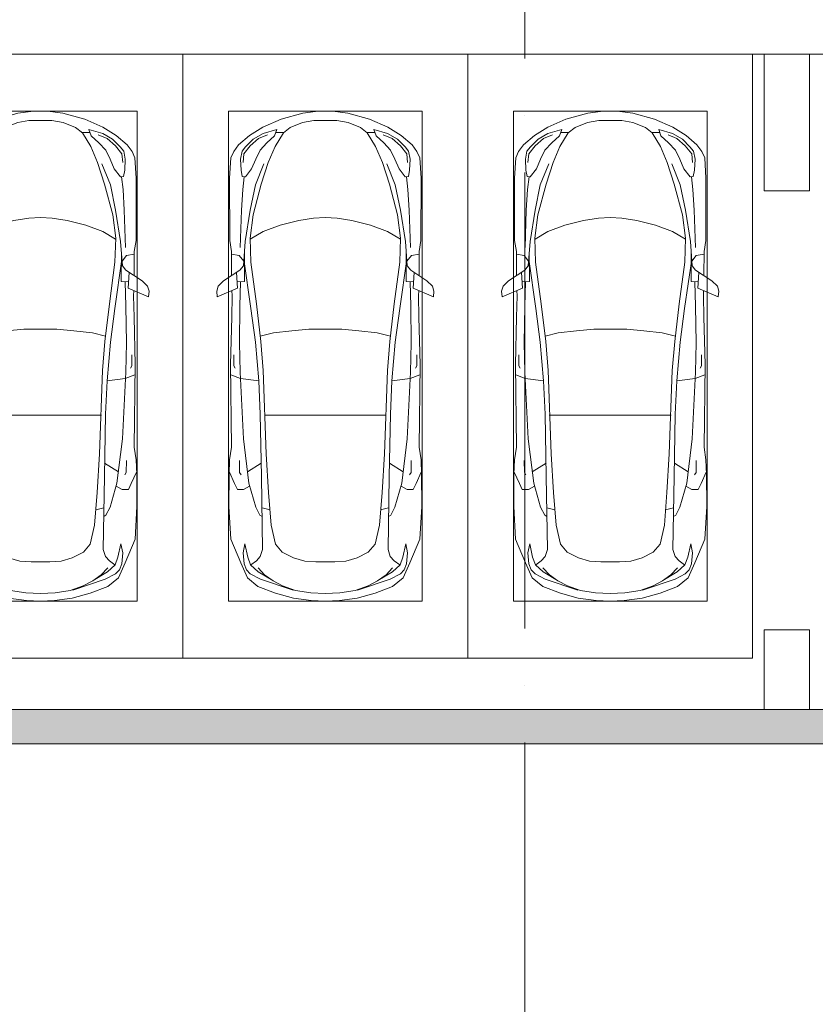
# Model space of a CAD drawing. Header units: millimetres. Extents: x -32229 to 169101, y -13689 to 125138.
# Tile 71 of 202: x 20403 to 27385, y 44614 to 53253. Entities that reach past the tile are written whole.
import ezdxf

# ---------------------------------------------------------------- set-up
doc = ezdxf.new("R2010")
doc.units = ezdxf.units.MM
doc.linetypes.add('ADSK_Линия сетки', pattern=[5000, 4000, -500, 0, -500])
for name, color, linetype, lineweight in [('A-DETL-GENF-OTLN', 7, 'Continuous', 18), ('A-FLOR-____-OTLN', 7, 'Continuous', 18), ('A-WALL-____-MCUT', 7, 'Continuous', 40), ('A-WALL-____-OTLN', 7, 'Continuous', 18), ('A-WALL-____-PATT', 7, 'Continuous', 40), ('C-PRKG-____-OTLN', 7, 'Continuous', 18), ('S-COLS-____-MCUT', 7, 'Continuous', 40), ('S-COLS-____-OTLN', 7, 'Continuous', 18), ('S-GRID-____-OTLN', 7, 'Continuous', 9)]:
    doc.layers.add(name, color=color, linetype=linetype, lineweight=lineweight)

# ---------------------------------------------------------------- blocks, each defined once
blk = doc.blocks.new('АР_Машиноместо - 5300x2500_С-V10--01 ЭМ')
at = {"layer": 'A-DETL-GENF-OTLN', "color": 253, "lineweight": 13, "true_color": 0xaaaaaa}
for p, q in [((1052.6, -517.5), (861.8, -571.6)), ((1165.1, -503.1), (1052.6, -517.5)), ((1250, -500), (1165.1, -503.1)), ((1250, -500), (1334.9, -503.1)), ((1334.9, -503.1), (1447.4, -517.5)), ((1447.4, -517.5), (1638.2, -571.6)), ((861.8, -571.6), (701.8, -640.4)), ((1050.7, -599.4), (941.4, -642.2)), ((1148.8, -583), (1050.7, -599.4)), ((1250, -581.6), (1148.8, -583)), ((1250, -581.6), (1351.2, -583)), ((1351.2, -583), (1449.3, -599.4)), ((1449.3, -599.4), (1558.6, -642.2)), ((1638.2, -571.6), (1798.2, -640.4)), ((701.8, -640.4), (584.4, -714.6)), ((824.6, -660.9), (703.5, -696.4)), ((804.5, -715.7), (824.6, -660.9)), ((888.4, -685.9), (815.2, -686.6)), ((941.4, -642.2), (881.5, -691.6)), ((1558.6, -642.2), (1618.5, -691.6)), ((1611.6, -685.9), (1684.8, -686.6)), ((1695.5, -715.7), (1675.4, -660.9)), ((1675.4, -660.9), (1796.5, -696.4)), ((1798.2, -640.4), (1915.6, -714.6)), ((584.4, -714.6), (489, -795.6)), ((616.5, -746.4), (550, -812.3)), ((703.5, -696.4), (616.5, -746.4)), ((737.5, -778.3), (804.5, -715.7)), ((881.5, -691.6), (809.1, -809.4)), ((1618.5, -691.6), (1690.9, -809.4)), ((1762.5, -778.3), (1695.5, -715.7)), ((1796.5, -696.4), (1883.5, -746.4)), ((1883.5, -746.4), (1950, -812.3)), ((1915.6, -714.6), (2011, -795.6)), ((445.9, -853.1), (420.9, -910.7)), ((489, -795.6), (445.9, -853.1)), ((519.1, -851.5), (505.7, -920)), ((550, -812.3), (519.1, -851.5)), ((639.1, -920), (677.4, -843.7)), ((677.4, -843.7), (737.5, -778.3)), ((809.1, -809.4), (749.2, -950.3)), ((1690.9, -809.4), (1750.8, -950.3)), ((1822.6, -843.7), (1762.5, -778.3)), ((1860.9, -920), (1822.6, -843.7)), ((1950, -812.3), (1980.9, -851.5)), ((1980.9, -851.5), (1994.3, -920)), ((2011, -795.6), (2054.1, -853.1)), ((2054.1, -853.1), (2079.1, -910.7)), ((420.9, -910.7), (409.5, -1087)), ((505.7, -920), (510.2, -1018.7)), ((603.4, -1004.8), (639.1, -920)), ((1896.6, -1004.8), (1860.9, -920)), ((1994.3, -920), (1989.8, -1018.7)), ((2079.1, -910.7), (2090.5, -1087)), ((510.2, -1018.7), (521.5, -1074.5)), ((548.5, -1076.2), (603.4, -1004.8)), ((749.2, -950.3), (687.4, -1141)), ((1750.8, -950.3), (1812.6, -1141)), ((1951.5, -1076.2), (1896.6, -1004.8)), ((1989.8, -1018.7), (1978.5, -1074.5)), ((409.5, -1087), (410.6, -1634.2)), ((521.5, -1074.5), (548.5, -1076.2)), ((1978.5, -1074.5), (1951.5, -1076.2)), ((2090.5, -1087), (2089.4, -1634.2)), ((687.4, -1141), (615.4, -1410.3)), ((1812.6, -1141), (1884.6, -1410.3)), ((615.4, -1410.3), (589.4, -1615.5)), ((852.8, -1499), (1016.6, -1459.9)), ((1016.6, -1459.9), (1146.9, -1439.4)), ((1146.9, -1439.4), (1250, -1434.1)), ((1353.1, -1439.4), (1250, -1434.1)), ((1483.4, -1459.9), (1353.1, -1439.4)), ((1647.2, -1499), (1483.4, -1459.9)), ((1884.6, -1410.3), (1910.6, -1615.5)), ((703.6, -1557.1), (852.8, -1499)), ((1796.4, -1557.1), (1647.2, -1499)), ((410.6, -1634.2), (426.5, -1730.9)), ((589.4, -1615.5), (595.8, -1824.8)), ((590.4, -1624.3), (703.6, -1557.1)), ((1909.6, -1624.3), (1796.4, -1557.1)), ((1910.6, -1615.5), (1904.2, -1824.8)), ((2089.4, -1634.2), (2073.5, -1730.9)), ((546.5, -1642.6), (530.6, -1857.6)), ((1953.5, -1642.6), (1969.4, -1857.6)), ((426.5, -1730.9), (427.5, -1943)), ((495, -1765.3), (426.6, -1753.4)), ((533.6, -1816.8), (495, -1765.3)), ((597, -2231), (535, -1798.3)), ((540.9, -1993.7), (539.8, -1733.1)), ((1903, -2231), (1965, -1798.3)), ((1959.1, -1993.7), (1960.2, -1733.1)), ((1966.4, -1816.8), (2005, -1765.3)), ((2005, -1765.3), (2073.4, -1753.4)), ((2073.5, -1730.9), (2072.5, -1943)), ((500.6, -1894.5), (357.8, -1990.1)), ((530.6, -1857.6), (500.6, -1894.5)), ((595.8, -1824.8), (644.6, -2191.8)), ((1904.2, -1824.8), (1855.4, -2191.8)), ((1969.4, -1857.6), (1999.4, -1894.5)), ((1999.4, -1894.5), (2142.2, -1990.1)), ((479.9, -2052.9), (471, -1914.3)), ((2020.1, -2052.9), (2029, -1914.3)), ((309.5, -2036.1), (296.8, -2079.9)), ((301.4, -2130.5), (479.9, -2052.9)), ((357.8, -1990.1), (309.5, -2036.1)), ((540.9, -1993.7), (476.3, -1997.9)), ((505.9, -1996), (500, -2210.1)), ((1959.1, -1993.7), (2023.7, -1997.9)), ((1994.1, -1996), (2000, -2210.1)), ((2198.6, -2130.5), (2020.1, -2052.9)), ((2142.2, -1990.1), (2190.5, -2036.1)), ((2190.5, -2036.1), (2203.2, -2079.9)), ((296.8, -2079.9), (301.4, -2130.5)), ((428.2, -2308.5), (432.3, -2119.9)), ((432.3, -2119.9), (430.7, -2073.9)), ((2067.7, -2119.9), (2069.3, -2073.9)), ((2071.8, -2308.5), (2067.7, -2119.9)), ((2203.2, -2079.9), (2198.6, -2130.5)), ((500, -2210.1), (495.7, -2532.3)), ((636.6, -2526.5), (597, -2231)), ((644.6, -2191.8), (684.2, -2522.3)), ((1855.4, -2191.8), (1815.8, -2522.3)), ((1863.4, -2526.5), (1903, -2231)), ((2000, -2210.1), (2004.3, -2532.3)), ((417.5, -2723), (428.2, -2308.5)), ((2082.5, -2723), (2071.8, -2308.5)), ((495.7, -2532.3), (501.4, -2789.7)), ((636.6, -2526.5), (665.8, -2867.4)), ((684.2, -2522.3), (704.9, -2775.5)), ((1815.8, -2522.3), (1795.1, -2775.5)), ((1863.4, -2526.5), (1834.2, -2867.4)), ((2004.3, -2532.3), (1998.6, -2789.7)), ((447.8, -2638.7), (447.8, -2733.7)), ((2052.2, -2638.7), (2052.2, -2733.7)), ((426.5, -3446.8), (417.5, -2723)), ((447.8, -2733.7), (459.7, -2756.2)), ((2052.2, -2733.7), (2040.3, -2756.2)), ((2073.5, -3446.8), (2082.5, -2723)), ((505.1, -2846.9), (420.9, -2813.3)), ((501.4, -2789.7), (530.9, -3374.8)), ((665.8, -2867.4), (505.1, -2846.9)), ((704.9, -2775.5), (731.2, -3507.6)), ((1795.1, -2775.5), (1768.8, -3507.6)), ((1834.2, -2867.4), (1994.9, -2846.9)), ((1998.6, -2789.7), (1969.1, -3374.8)), ((1994.9, -2846.9), (2079.1, -2813.3)), ((665.6, -2864.6), (678.7, -3159.5)), ((1834.4, -2864.6), (1821.3, -3159.5)), ((678.7, -3159.5), (689.3, -3705.5)), ((1821.3, -3159.5), (1810.7, -3705.5)), ((409.5, -3560), (426.5, -3446.8)), ((530.9, -3374.8), (578.7, -3762.9)), ((1969.1, -3374.8), (1921.3, -3762.9)), ((2090.5, -3560), (2073.5, -3446.8)), ((731.2, -3507.6), (752.2, -3845.6)), ((1768.8, -3507.6), (1747.8, -3845.6)), ((405.6, -3688.5), (409.5, -3560)), ((495.5, -3566.1), (496.8, -3671.6)), ((687.1, -3588.8), (566.5, -3663.9)), ((1812.9, -3588.8), (1933.5, -3663.9)), ((2004.5, -3566.1), (2003.2, -3671.6)), ((2094.4, -3688.5), (2090.5, -3560)), ((403.4, -3968), (405.6, -3688.5)), ((408.2, -3667), (453.1, -3766.3)), ((496.8, -3671.6), (510.1, -3691.5)), ((689.3, -3705.5), (699.7, -4345.5)), ((1810.7, -3705.5), (1800.3, -4345.5)), ((2003.2, -3671.6), (1989.9, -3691.5)), ((2091.8, -3667), (2046.9, -3766.3)), ((2096.6, -3968), (2094.4, -3688.5)), ((453.1, -3766.3), (478.4, -3819.3)), ((532.5, -3818.1), (585.5, -3790.5)), ((578.7, -3762.9), (638.7, -3975.4)), ((1921.3, -3762.9), (1861.3, -3975.4)), ((1967.5, -3818.1), (1914.5, -3790.5)), ((2046.9, -3766.3), (2021.6, -3819.3)), ((478.4, -3819.3), (532.5, -3818.1)), ((752.2, -3845.6), (774.4, -4132.9)), ((1747.8, -3845.6), (1725.6, -4132.9)), ((2021.6, -3819.3), (1967.5, -3818.1)), ((419.6, -4254.2), (403.4, -3968)), ((2080.4, -4254.2), (2096.6, -3968)), ((638.7, -3975.4), (675.2, -4045.5)), ((675.2, -4045.5), (694.6, -4057.6)), ((1824.8, -4045.5), (1805.4, -4057.6)), ((1861.3, -3975.4), (1824.8, -4045.5)), ((774.4, -4132.9), (812.5, -4298.9)), ((1725.6, -4132.9), (1687.5, -4298.9)), ((507.1, -4462.6), (419.6, -4254.2)), ((543.7, -4295.1), (528.4, -4374.7)), ((569.5, -4413.1), (543.7, -4295.1)), ((812.5, -4298.9), (872.7, -4370.2)), ((1687.5, -4298.9), (1627.3, -4370.2)), ((1930.5, -4413.1), (1956.3, -4295.1)), ((1956.3, -4295.1), (1971.6, -4374.7)), ((1992.9, -4462.6), (2080.4, -4254.2)), ((528.4, -4374.7), (536.4, -4471.4)), ((699.7, -4345.5), (679.6, -4406.3)), ((872.7, -4370.2), (970.5, -4419.3)), ((1627.3, -4370.2), (1529.5, -4419.3)), ((1800.3, -4345.5), (1820.4, -4406.3)), ((1971.6, -4374.7), (1963.6, -4471.4)), ((565.9, -4595.1), (507.1, -4462.6)), ((536.4, -4471.4), (557.5, -4525.7)), ((594.6, -4479.3), (569.5, -4413.1)), ((661.8, -4543.1), (594.6, -4479.3)), ((645, -4445.5), (597.3, -4481.4)), ((679.6, -4406.3), (645, -4445.5)), ((970.5, -4419.3), (1069.6, -4447.3)), ((1069.6, -4447.3), (1167.1, -4453.2)), ((1167.1, -4453.2), (1250, -4453.9)), ((1332.9, -4453.2), (1250, -4453.9)), ((1430.4, -4447.3), (1332.9, -4453.2)), ((1529.5, -4419.3), (1430.4, -4447.3)), ((1820.4, -4406.3), (1855, -4445.5)), ((1838.2, -4543.1), (1905.4, -4479.3)), ((1855, -4445.5), (1902.7, -4481.4)), ((1905.4, -4479.3), (1930.5, -4413.1)), ((1934.1, -4595.1), (1992.9, -4462.6)), ((1963.6, -4471.4), (1942.5, -4525.7)), ((557.5, -4525.7), (590.7, -4560.1)), ((590.7, -4560.1), (680.7, -4606.5)), ((717.1, -4568.9), (659.6, -4505.3)), ((788.5, -4617.7), (661.8, -4543.1)), ((791.3, -4619.7), (717.1, -4568.9)), ((1708.7, -4619.7), (1782.9, -4568.9)), ((1711.5, -4617.7), (1838.2, -4543.1)), ((1782.9, -4568.9), (1840.4, -4505.3)), ((1909.3, -4560.1), (1819.3, -4606.5)), ((1942.5, -4525.7), (1909.3, -4560.1)), ((659.1, -4669.9), (565.9, -4595.1)), ((680.7, -4606.5), (967, -4703.6)), ((873.9, -4665.1), (791.3, -4619.7)), ((1819.3, -4606.5), (1533, -4703.6)), ((1626.1, -4665.1), (1708.7, -4619.7)), ((1840.9, -4669.9), (1934.1, -4595.1)), ((812.7, -4729.4), (659.1, -4669.9)), ((970.2, -4771.8), (812.7, -4729.4)), ((988.2, -4706.7), (873.9, -4665.1)), ((1122.2, -4726.4), (988.2, -4706.7)), ((1250, -4731.7), (1122.2, -4726.4)), ((1250, -4731.7), (1377.8, -4726.4)), ((1377.8, -4726.4), (1511.8, -4706.7)), ((1511.8, -4706.7), (1626.1, -4665.1)), ((1529.8, -4771.8), (1687.3, -4729.4)), ((1687.3, -4729.4), (1840.9, -4669.9)), ((1126.4, -4794.1), (970.2, -4771.8)), ((1250, -4800), (1126.4, -4794.1)), ((1250, -4800), (1373.6, -4794.1)), ((1373.6, -4794.1), (1529.8, -4771.8))]:
    blk.add_line(p, q, dxfattribs=at)
at = {"layer": 'A-DETL-GENF-OTLN', "color": 254, "lineweight": 13, "true_color": 0xd4d4d4}
for p, q in [((664.7, -739.9), (591.7, -805)), ((742.6, -707.8), (664.7, -739.9)), ((1757.4, -707.8), (1835.3, -739.9)), ((1835.3, -739.9), (1908.3, -805)), ((591.7, -805), (534.5, -874.4)), ((1908.3, -805), (1965.5, -874.4)), ((534.5, -874.4), (528.1, -949.5)), ((1965.5, -874.4), (1971.9, -949.5)), ((710.2, -962.8), (636.7, -1146)), ((1789.8, -962.8), (1863.3, -1146)), ((537.4, -1076.1), (524.9, -1188.6)), ((1962.6, -1076.1), (1975.1, -1188.6)), ((524.9, -1188.6), (513.9, -1368.9)), ((636.7, -1146), (590.3, -1367.8)), ((1863.3, -1146), (1909.7, -1367.8)), ((1975.1, -1188.6), (1986.1, -1368.9)), ((513.9, -1368.9), (502.3, -1696.3)), ((590.3, -1367.8), (546.5, -1642.6)), ((1909.7, -1367.8), (1953.5, -1642.6)), ((1986.1, -1368.9), (1997.7, -1696.3)), ((955.7, -2426.8), (1105.5, -2413.7)), ((1105.5, -2413.7), (1250, -2412.9)), ((1394.5, -2413.7), (1250, -2412.9)), ((1544.3, -2426.8), (1394.5, -2413.7)), ((677.9, -2473), (794.6, -2446)), ((794.6, -2446), (955.7, -2426.8)), ((1705.4, -2446), (1544.3, -2426.8)), ((1822.1, -2473), (1705.4, -2446)), ((715.1, -3168.3), (1250, -3167.3)), ((1784.9, -3168.3), (1250, -3167.3)), ((694.6, -3980.4), (765.1, -3996.8)), ((1805.4, -3980.4), (1734.9, -3996.8))]:
    blk.add_line(p, q, dxfattribs=at)
at = {"layer": 'C-PRKG-____-OTLN', "color": 253, "lineweight": 13, "true_color": 0xaaaaaa}
for p, q in [((2500, 0), (0, 0)), ((0, 0), (0, -5300)), ((2500, 0), (2500, -5300)), ((400, -500), (400, -4800)), ((400, -500), (2100, -500)), ((2100, -500), (2100, -4800)), ((400, -4800), (2100, -4800)), ((2500, -5300), (0, -5300))]:
    blk.add_line(p, q, dxfattribs=at)
blk = doc.blocks.new('АР_Машиноместо - 5300x2500_С-V8--01 ЭМ')
at = {"layer": 'A-DETL-GENF-OTLN', "color": 253, "lineweight": 13, "true_color": 0xaaaaaa}
for p, q in [((970.2, 4771.8), (812.7, 4729.4)), ((1126.4, 4794.1), (970.2, 4771.8)), ((1250, 4800), (1126.4, 4794.1)), ((1250, 4800), (1373.6, 4794.1)), ((1373.6, 4794.1), (1529.8, 4771.8)), ((1529.8, 4771.8), (1687.3, 4729.4)), ((659.1, 4669.9), (565.9, 4595.1)), ((812.7, 4729.4), (659.1, 4669.9)), ((680.7, 4606.5), (967, 4703.6)), ((873.9, 4665.1), (791.3, 4619.7)), ((988.2, 4706.7), (873.9, 4665.1)), ((1122.2, 4726.4), (988.2, 4706.7)), ((1250, 4731.7), (1122.2, 4726.4)), ((1250, 4731.7), (1377.8, 4726.4)), ((1377.8, 4726.4), (1511.8, 4706.7)), ((1511.8, 4706.7), (1626.1, 4665.1)), ((1819.3, 4606.5), (1533, 4703.6)), ((1626.1, 4665.1), (1708.7, 4619.7)), ((1687.3, 4729.4), (1840.9, 4669.9)), ((1840.9, 4669.9), (1934.1, 4595.1)), ((565.9, 4595.1), (507.1, 4462.6)), ((590.7, 4560.1), (680.7, 4606.5)), ((788.5, 4617.7), (661.8, 4543.1)), ((791.3, 4619.7), (717.1, 4568.9)), ((1708.7, 4619.7), (1782.9, 4568.9)), ((1711.5, 4617.7), (1838.2, 4543.1)), ((1909.3, 4560.1), (1819.3, 4606.5)), ((1934.1, 4595.1), (1992.9, 4462.6)), ((536.4, 4471.4), (557.5, 4525.7)), ((557.5, 4525.7), (590.7, 4560.1)), ((661.8, 4543.1), (594.6, 4479.3)), ((717.1, 4568.9), (659.6, 4505.3)), ((1782.9, 4568.9), (1840.4, 4505.3)), ((1838.2, 4543.1), (1905.4, 4479.3)), ((1942.5, 4525.7), (1909.3, 4560.1)), ((1963.6, 4471.4), (1942.5, 4525.7)), ((507.1, 4462.6), (419.6, 4254.2)), ((528.4, 4374.7), (536.4, 4471.4)), ((569.5, 4413.1), (543.7, 4295.1)), ((594.6, 4479.3), (569.5, 4413.1)), ((645, 4445.5), (597.3, 4481.4)), ((679.6, 4406.3), (645, 4445.5)), ((699.7, 4345.5), (679.6, 4406.3)), ((872.7, 4370.2), (970.5, 4419.3)), ((970.5, 4419.3), (1069.6, 4447.3)), ((1069.6, 4447.3), (1167.1, 4453.2)), ((1167.1, 4453.2), (1250, 4453.9)), ((1332.9, 4453.2), (1250, 4453.9)), ((1430.4, 4447.3), (1332.9, 4453.2)), ((1529.5, 4419.3), (1430.4, 4447.3)), ((1627.3, 4370.2), (1529.5, 4419.3)), ((1800.3, 4345.5), (1820.4, 4406.3)), ((1820.4, 4406.3), (1855, 4445.5)), ((1855, 4445.5), (1902.7, 4481.4)), ((1905.4, 4479.3), (1930.5, 4413.1)), ((1930.5, 4413.1), (1956.3, 4295.1)), ((1971.6, 4374.7), (1963.6, 4471.4)), ((1992.9, 4462.6), (2080.4, 4254.2)), ((543.7, 4295.1), (528.4, 4374.7)), ((689.3, 3705.5), (699.7, 4345.5)), ((812.5, 4298.9), (872.7, 4370.2)), ((1687.5, 4298.9), (1627.3, 4370.2)), ((1810.7, 3705.5), (1800.3, 4345.5)), ((1956.3, 4295.1), (1971.6, 4374.7)), ((419.6, 4254.2), (403.4, 3968)), ((774.4, 4132.9), (812.5, 4298.9)), ((1725.6, 4132.9), (1687.5, 4298.9)), ((2080.4, 4254.2), (2096.6, 3968)), ((752.2, 3845.6), (774.4, 4132.9)), ((1747.8, 3845.6), (1725.6, 4132.9)), ((578.7, 3762.9), (638.7, 3975.4)), ((638.7, 3975.4), (675.2, 4045.5)), ((675.2, 4045.5), (694.6, 4057.6)), ((1824.8, 4045.5), (1805.4, 4057.6)), ((1861.3, 3975.4), (1824.8, 4045.5)), ((1921.3, 3762.9), (1861.3, 3975.4)), ((403.4, 3968), (405.6, 3688.5)), ((2096.6, 3968), (2094.4, 3688.5)), ((453.1, 3766.3), (478.4, 3819.3)), ((478.4, 3819.3), (532.5, 3818.1)), ((532.5, 3818.1), (585.5, 3790.5)), ((731.2, 3507.6), (752.2, 3845.6)), ((1768.8, 3507.6), (1747.8, 3845.6)), ((1967.5, 3818.1), (1914.5, 3790.5)), ((2021.6, 3819.3), (1967.5, 3818.1)), ((2046.9, 3766.3), (2021.6, 3819.3)), ((408.2, 3667), (453.1, 3766.3)), ((530.9, 3374.8), (578.7, 3762.9)), ((1969.1, 3374.8), (1921.3, 3762.9)), ((2091.8, 3667), (2046.9, 3766.3)), ((405.6, 3688.5), (409.5, 3560)), ((495.5, 3566.1), (496.8, 3671.6)), ((496.8, 3671.6), (510.1, 3691.5)), ((687.1, 3588.8), (566.5, 3663.9)), ((678.7, 3159.5), (689.3, 3705.5)), ((1821.3, 3159.5), (1810.7, 3705.5)), ((1812.9, 3588.8), (1933.5, 3663.9)), ((2003.2, 3671.6), (1989.9, 3691.5)), ((2004.5, 3566.1), (2003.2, 3671.6)), ((2094.4, 3688.5), (2090.5, 3560)), ((409.5, 3560), (426.5, 3446.8)), ((2090.5, 3560), (2073.5, 3446.8)), ((704.9, 2775.5), (731.2, 3507.6)), ((1795.1, 2775.5), (1768.8, 3507.6)), ((426.5, 3446.8), (417.5, 2723)), ((501.4, 2789.7), (530.9, 3374.8)), ((1998.6, 2789.7), (1969.1, 3374.8)), ((2073.5, 3446.8), (2082.5, 2723)), ((665.6, 2864.6), (678.7, 3159.5)), ((1834.4, 2864.6), (1821.3, 3159.5)), ((665.8, 2867.4), (505.1, 2846.9)), ((636.6, 2526.5), (665.8, 2867.4)), ((1834.2, 2867.4), (1994.9, 2846.9)), ((1863.4, 2526.5), (1834.2, 2867.4)), ((505.1, 2846.9), (420.9, 2813.3)), ((495.7, 2532.3), (501.4, 2789.7)), ((684.2, 2522.3), (704.9, 2775.5)), ((1815.8, 2522.3), (1795.1, 2775.5)), ((1994.9, 2846.9), (2079.1, 2813.3)), ((2004.3, 2532.3), (1998.6, 2789.7)), ((417.5, 2723), (428.2, 2308.5)), ((447.8, 2733.7), (459.7, 2756.2)), ((447.8, 2638.7), (447.8, 2733.7)), ((2052.2, 2733.7), (2040.3, 2756.2)), ((2052.2, 2638.7), (2052.2, 2733.7)), ((2082.5, 2723), (2071.8, 2308.5)), ((500, 2210.1), (495.7, 2532.3)), ((636.6, 2526.5), (597, 2231)), ((644.6, 2191.8), (684.2, 2522.3)), ((1855.4, 2191.8), (1815.8, 2522.3)), ((1863.4, 2526.5), (1903, 2231)), ((2000, 2210.1), (2004.3, 2532.3)), ((428.2, 2308.5), (432.3, 2119.9)), ((2071.8, 2308.5), (2067.7, 2119.9)), ((505.9, 1996), (500, 2210.1)), ((597, 2231), (535, 1798.3)), ((595.8, 1824.8), (644.6, 2191.8)), ((1904.2, 1824.8), (1855.4, 2191.8)), ((1903, 2231), (1965, 1798.3)), ((1994.1, 1996), (2000, 2210.1)), ((296.8, 2079.9), (301.4, 2130.5)), ((309.5, 2036.1), (296.8, 2079.9)), ((301.4, 2130.5), (479.9, 2052.9)), ((432.3, 2119.9), (430.7, 2073.9)), ((2198.6, 2130.5), (2020.1, 2052.9)), ((2067.7, 2119.9), (2069.3, 2073.9)), ((2190.5, 2036.1), (2203.2, 2079.9)), ((2203.2, 2079.9), (2198.6, 2130.5)), ((357.8, 1990.1), (309.5, 2036.1)), ((500.6, 1894.5), (357.8, 1990.1)), ((479.9, 2052.9), (471, 1914.3)), ((540.9, 1993.7), (476.3, 1997.9)), ((540.9, 1993.7), (539.8, 1733.1)), ((1959.1, 1993.7), (2023.7, 1997.9)), ((1959.1, 1993.7), (1960.2, 1733.1)), ((1999.4, 1894.5), (2142.2, 1990.1)), ((2020.1, 2052.9), (2029, 1914.3)), ((2142.2, 1990.1), (2190.5, 2036.1)), ((426.5, 1730.9), (427.5, 1943)), ((2073.5, 1730.9), (2072.5, 1943)), ((533.6, 1816.8), (495, 1765.3)), ((530.6, 1857.6), (500.6, 1894.5)), ((546.5, 1642.6), (530.6, 1857.6)), ((589.4, 1615.5), (595.8, 1824.8)), ((1910.6, 1615.5), (1904.2, 1824.8)), ((1953.5, 1642.6), (1969.4, 1857.6)), ((1966.4, 1816.8), (2005, 1765.3)), ((1969.4, 1857.6), (1999.4, 1894.5)), ((410.6, 1634.2), (426.5, 1730.9)), ((495, 1765.3), (426.6, 1753.4)), ((2005, 1765.3), (2073.4, 1753.4)), ((2089.4, 1634.2), (2073.5, 1730.9)), ((409.5, 1087), (410.6, 1634.2)), ((615.4, 1410.3), (589.4, 1615.5)), ((590.4, 1624.3), (703.6, 1557.1)), ((703.6, 1557.1), (852.8, 1499)), ((1796.4, 1557.1), (1647.2, 1499)), ((1909.6, 1624.3), (1796.4, 1557.1)), ((1884.6, 1410.3), (1910.6, 1615.5)), ((2090.5, 1087), (2089.4, 1634.2)), ((852.8, 1499), (1016.6, 1459.9)), ((1647.2, 1499), (1483.4, 1459.9)), ((687.4, 1141), (615.4, 1410.3)), ((1016.6, 1459.9), (1146.9, 1439.4)), ((1146.9, 1439.4), (1250, 1434.1)), ((1353.1, 1439.4), (1250, 1434.1)), ((1483.4, 1459.9), (1353.1, 1439.4)), ((1812.6, 1141), (1884.6, 1410.3)), ((749.2, 950.3), (687.4, 1141)), ((1750.8, 950.3), (1812.6, 1141)), ((420.9, 910.7), (409.5, 1087)), ((510.2, 1018.7), (521.5, 1074.5)), ((521.5, 1074.5), (548.5, 1076.2)), ((548.5, 1076.2), (603.4, 1004.8)), ((1951.5, 1076.2), (1896.6, 1004.8)), ((1978.5, 1074.5), (1951.5, 1076.2)), ((1989.8, 1018.7), (1978.5, 1074.5)), ((2079.1, 910.7), (2090.5, 1087)), ((505.7, 920), (510.2, 1018.7)), ((603.4, 1004.8), (639.1, 920)), ((809.1, 809.4), (749.2, 950.3)), ((1690.9, 809.4), (1750.8, 950.3)), ((1896.6, 1004.8), (1860.9, 920)), ((1994.3, 920), (1989.8, 1018.7)), ((445.9, 853.1), (420.9, 910.7)), ((519.1, 851.5), (505.7, 920)), ((639.1, 920), (677.4, 843.7)), ((1860.9, 920), (1822.6, 843.7)), ((1980.9, 851.5), (1994.3, 920)), ((2054.1, 853.1), (2079.1, 910.7)), ((489, 795.6), (445.9, 853.1)), ((584.4, 714.6), (489, 795.6)), ((550, 812.3), (519.1, 851.5)), ((616.5, 746.4), (550, 812.3)), ((677.4, 843.7), (737.5, 778.3)), ((737.5, 778.3), (804.5, 715.7)), ((881.5, 691.6), (809.1, 809.4)), ((1618.5, 691.6), (1690.9, 809.4)), ((1762.5, 778.3), (1695.5, 715.7)), ((1822.6, 843.7), (1762.5, 778.3)), ((1883.5, 746.4), (1950, 812.3)), ((1915.6, 714.6), (2011, 795.6)), ((1950, 812.3), (1980.9, 851.5)), ((2011, 795.6), (2054.1, 853.1)), ((701.8, 640.4), (584.4, 714.6)), ((703.5, 696.4), (616.5, 746.4)), ((824.6, 660.9), (703.5, 696.4)), ((804.5, 715.7), (824.6, 660.9)), ((941.4, 642.2), (881.5, 691.6)), ((1558.6, 642.2), (1618.5, 691.6)), ((1695.5, 715.7), (1675.4, 660.9)), ((1675.4, 660.9), (1796.5, 696.4)), ((1796.5, 696.4), (1883.5, 746.4)), ((1798.2, 640.4), (1915.6, 714.6)), ((861.8, 571.6), (701.8, 640.4)), ((888.4, 685.9), (815.2, 686.6)), ((1050.7, 599.4), (941.4, 642.2)), ((1449.3, 599.4), (1558.6, 642.2)), ((1611.6, 685.9), (1684.8, 686.6)), ((1638.2, 571.6), (1798.2, 640.4)), ((1052.6, 517.5), (861.8, 571.6)), ((1148.8, 583), (1050.7, 599.4)), ((1250, 581.6), (1148.8, 583)), ((1250, 581.6), (1351.2, 583)), ((1351.2, 583), (1449.3, 599.4)), ((1447.4, 517.5), (1638.2, 571.6)), ((1165.1, 503.1), (1052.6, 517.5)), ((1250, 500), (1165.1, 503.1)), ((1250, 500), (1334.9, 503.1)), ((1334.9, 503.1), (1447.4, 517.5))]:
    blk.add_line(p, q, dxfattribs=at)
at = {"layer": 'A-DETL-GENF-OTLN', "color": 254, "lineweight": 13, "true_color": 0xd4d4d4}
for p, q in [((694.6, 3980.4), (765.1, 3996.8)), ((1805.4, 3980.4), (1734.9, 3996.8)), ((715.1, 3168.3), (1250, 3167.3)), ((1784.9, 3168.3), (1250, 3167.3)), ((677.9, 2473), (794.6, 2446)), ((794.6, 2446), (955.7, 2426.8)), ((955.7, 2426.8), (1105.5, 2413.7)), ((1544.3, 2426.8), (1394.5, 2413.7)), ((1705.4, 2446), (1544.3, 2426.8)), ((1822.1, 2473), (1705.4, 2446)), ((1105.5, 2413.7), (1250, 2412.9)), ((1394.5, 2413.7), (1250, 2412.9)), ((513.9, 1368.9), (502.3, 1696.3)), ((590.3, 1367.8), (546.5, 1642.6)), ((1909.7, 1367.8), (1953.5, 1642.6)), ((1986.1, 1368.9), (1997.7, 1696.3)), ((524.9, 1188.6), (513.9, 1368.9)), ((636.7, 1146), (590.3, 1367.8)), ((1863.3, 1146), (1909.7, 1367.8)), ((1975.1, 1188.6), (1986.1, 1368.9)), ((537.4, 1076.1), (524.9, 1188.6)), ((710.2, 962.8), (636.7, 1146)), ((1789.8, 962.8), (1863.3, 1146)), ((1962.6, 1076.1), (1975.1, 1188.6)), ((534.5, 874.4), (528.1, 949.5)), ((591.7, 805), (534.5, 874.4)), ((1908.3, 805), (1965.5, 874.4)), ((1965.5, 874.4), (1971.9, 949.5)), ((664.7, 739.9), (591.7, 805)), ((1835.3, 739.9), (1908.3, 805)), ((742.6, 707.8), (664.7, 739.9)), ((1757.4, 707.8), (1835.3, 739.9))]:
    blk.add_line(p, q, dxfattribs=at)
at = {"layer": 'C-PRKG-____-OTLN', "color": 253, "lineweight": 13, "true_color": 0xaaaaaa}
for p, q in [((2500, 5300), (0, 5300)), ((0, 0), (0, 5300)), ((2500, 0), (2500, 5300)), ((400, 4800), (2100, 4800)), ((400, 500), (400, 4800)), ((2100, 500), (2100, 4800)), ((400, 500), (2100, 500)), ((2500, 0), (0, 0))]:
    blk.add_line(p, q, dxfattribs=at)
blk = doc.blocks.new('Наметкина 10_РД_АР_П_отсоединено_rvt-1--01 ЭМ')
at = {"layer": 'A-WALL-____-PATT', "lineweight": 5, "true_color": 0xaaaaaa}
h = blk.add_hatch(dxfattribs=at)
h.set_pattern_fill('FP_1', color=253, style=0, pattern_type=2)
h.set_pattern_definition([(45, (0, 0), (-228.0985, 228.0985), []), (45, (228.1, 0), (-228.0985, 228.0985), [403.225, -80.645, 6.706, -73.939])])
h.paths.add_polyline_path([(51405.3, 46900), (51405.3, 47200), (32870.3, 47200), (32870.3, 46900), (43535.3, 46900)])
h.paths.add_polyline_path([(19235.3, 46900), (31890.3, 46900), (31890.3, 47200), (16035.3, 47200), (16035.3, 46900), (18835.3, 46900)])
h.paths.add_polyline_path([(32220.3, 46900), (32440.3, 46900), (32440.3, 47200), (32220.3, 47200), (32220.3, 47155.6)])
at = {"layer": 'A-FLOR-____-OTLN', "color": 253, "lineweight": 13, "true_color": 0xaaaaaa}
for p, q in [((26935.3, 52950), (19235.3, 52950)), ((26935.3, 52950), (19235.3, 52950)), ((34435.3, 52950), (27335.3, 52950)), ((35035.3, 52950), (27335.3, 52950))]:
    blk.add_line(p, q, dxfattribs=at)
at = {"layer": 'A-WALL-____-MCUT', "color": 253, "lineweight": 13, "true_color": 0xaaaaaa}
for p, q in [((26935.3, 47200), (19235.3, 47200)), ((31890.3, 47200), (27335.3, 47200)), ((16035.3, 46900), (31890.3, 46900))]:
    blk.add_line(p, q, dxfattribs=at)
at = {"layer": 'A-WALL-____-OTLN', "color": 253, "lineweight": 13, "true_color": 0xaaaaaa}
blk.add_line((27335.3, 47200), (26935.3, 47200), dxfattribs=at)
at = {"layer": 'S-COLS-____-MCUT', "color": 253, "lineweight": 15, "true_color": 0xaaaaaa}
for p, q in [((27335.3, 52950), (26935.3, 52950)), ((26935.3, 52950), (26935.3, 51750)), ((27335.3, 51750), (27335.3, 52950)), ((26935.3, 51750), (27335.3, 51750)), ((27335.3, 47900), (26935.3, 47900)), ((26935.3, 47900), (26935.3, 47200)), ((27335.3, 47200), (27335.3, 47900))]:
    blk.add_line(p, q, dxfattribs=at)
at = {"layer": 'S-COLS-____-OTLN', "color": 253, "lineweight": 15, "true_color": 0xaaaaaa}
blk.add_line((26935.3, 47200), (27335.3, 47200), dxfattribs=at)
at = {"layer": 'C-PRKG-____-OTLN', "color": 253, "lineweight": 13, "true_color": 0xaaaaaa}
blk.add_blockref('АР_Машиноместо - 5300x2500_С-V10--01 ЭМ', (19335.3, 52950), dxfattribs=at)
at = {"layer": 'C-PRKG-____-OTLN', "color": 253, "lineweight": 13, "true_color": 0xaaaaaa, "rotation": 180}
for p in [(24335.3, 52950), (26835.3, 52950)]:
    blk.add_blockref('АР_Машиноместо - 5300x2500_С-V8--01 ЭМ', p, dxfattribs=at)

msp = doc.modelspace()

# ---------------------------------------------------------------- linework, layer by layer
at = {"layer": 'S-GRID-____-OTLN', "color": 253, "linetype": 'ADSK_Линия сетки', "true_color": 0xaaaaaa}
msp.add_line((24835.3, -12088.9), (24835.3, 125138.4), dxfattribs=at)

# ---------------------------------------------------------------- block references
at = {"lineweight": 5}
msp.add_blockref('Наметкина 10_РД_АР_П_отсоединено_rvt-1--01 ЭМ', (0, 0), dxfattribs=at)

doc.saveas('drawing.dxf')
